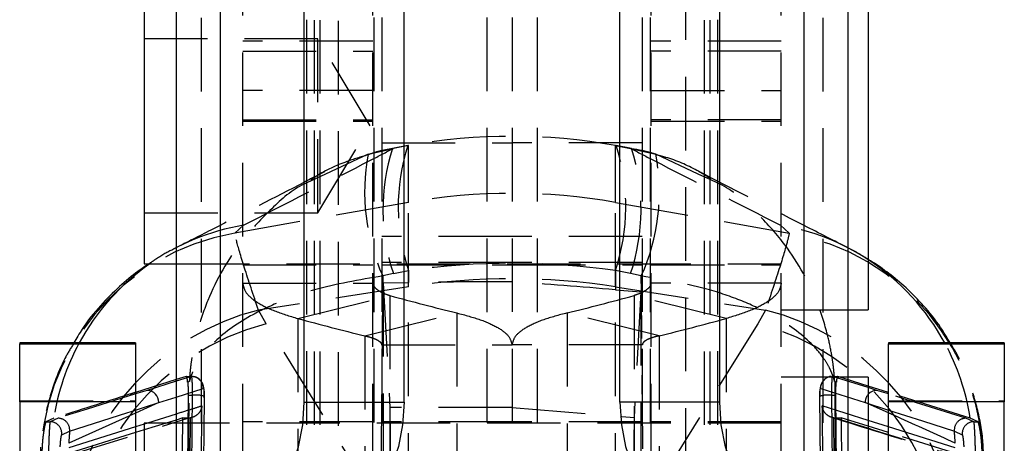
# Model space of a CAD drawing. Extents: x 40 to 416, y 16 to 281.
# Tile 35 of 41: x 237 to 254, y 249 to 256. Entities that reach past the tile are written whole.
import ezdxf

# ---------------------------------------------------------------- set-up
doc = ezdxf.new("R2010")
doc.units = 0
doc.linetypes.add('HIDDEN', pattern=[1.905, 1.27, -0.635])
doc.layers.get('0').update_dxf_attribs({"linetype": 'CONTINUOUS'})

msp = doc.modelspace()

# ---------------------------------------------------------------- linework, layer by layer
at = {"color": 7, "linetype": 'CONTINUOUS'}
for p, q in [((239.21705, 259.99994), (239.21705, 247.59995)), ((239.9774, 259.9976), (239.9774, 247.5976)), ((250.05669, 259.9976), (250.05669, 247.5976)), ((250.81705, 259.99994), (250.81705, 247.59995)), ((241.42897, 249.59566), (241.42897, 257.99565)), ((243.15257, 249.59728), (243.15257, 257.99728)), ((246.88152, 249.59728), (246.88152, 257.99728)), ((248.60512, 249.59566), (248.60512, 257.99565)), ((251.16705, 257.54132), (251.16705, 251.19132)), ((238.66705, 256.74757), (238.66705, 251.98507)), ((238.66705, 251.98507), (239.21705, 251.98507)), ((250.81705, 251.19132), (251.16705, 251.19132)), ((238.51705, 250.61878), (236.51705, 250.61878)), ((236.51705, 250.61878), (236.51705, 250.60305)), ((236.51705, 250.60305), (238.51705, 250.60305)), ((236.51705, 249.60193), (236.51705, 250.60305)), ((238.51705, 250.61878), (238.51705, 250.60305)), ((238.51705, 250.60305), (238.51705, 249.60193)), ((253.51705, 250.61878), (251.51705, 250.61878)), ((251.51705, 250.61878), (251.51705, 250.60305)), ((251.51705, 250.60305), (253.51705, 250.60305)), ((251.51705, 249.60193), (251.51705, 250.60305)), ((253.51705, 250.61878), (253.51705, 250.60305)), ((253.51705, 250.60305), (253.51705, 249.60193)), ((239.21705, 249.98705), (238.51705, 249.76625)), ((251.16705, 250.03145), (250.81705, 250.03145)), ((251.16705, 250.03145), (251.16705, 247.65038)), ((251.51705, 249.7662), (251.16705, 249.87662)), ((238.51705, 249.60193), (236.51705, 249.60193)), ((236.51705, 249.60193), (236.51705, 247.70193)), ((238.51705, 249.60193), (238.51705, 247.70193)), ((241.42897, 249.59566), (243.15257, 249.59728)), ((248.60512, 249.59566), (246.88152, 249.59728)), ((253.51705, 249.60193), (251.51705, 249.60193)), ((251.51705, 247.70193), (251.51705, 249.60193)), ((253.51705, 247.70193), (253.51705, 249.60193)), ((239.21705, 249.2377), (238.66705, 249.2377)), ((238.66705, 249.2377), (238.66705, 247.61991)), ((239.21705, 249.28992), (239.04828, 249.2377)), ((238.66705, 249.11976), (238.51705, 249.07336)), ((251.51705, 249.07336), (251.16705, 249.18164))]:
    msp.add_line(p, q, dxfattribs=at)
at = {"color": 7, "linetype": 'HIDDEN'}
for p, q in [((239.65246, 260.03743), (239.65246, 247.63744)), ((241.46705, 259.99994), (241.46705, 247.59995)), ((241.60102, 259.99938), (241.60102, 247.63617)), ((241.701, 259.99922), (241.701, 247.59923)), ((242.01705, 259.98513), (242.01705, 240.60643)), ((242.63307, 260.04323), (242.63307, 247.64324)), ((242.76705, 260.04379), (242.76705, 247.6438)), ((244.58163, 260.04197), (244.58163, 247.64197)), ((245.01705, 260.04379), (245.01705, 247.6438)), ((245.45246, 260.04197), (245.45246, 247.64197)), ((247.26705, 260.04379), (247.26705, 247.6438)), ((247.40102, 260.04323), (247.40102, 247.64324)), ((248.01705, 240.60643), (248.01705, 259.98513)), ((248.33309, 259.99922), (248.33309, 247.59923)), ((248.43307, 259.99938), (248.43307, 247.63617)), ((248.56705, 259.99994), (248.56705, 247.59995)), ((250.38163, 260.03743), (250.38163, 247.63744)), ((240.36705, 248.64659), (240.36705, 258.64656)), ((242.61705, 248.64659), (242.61705, 258.64656)), ((247.41705, 248.64659), (247.41705, 258.64656)), ((249.66705, 248.64659), (249.66705, 258.64656)), ((241.66705, 255.86632), (238.66705, 255.86632)), ((241.66705, 255.4257), (241.66705, 255.86632)), ((242.56834, 254.36632), (241.66705, 255.86632)), ((242.61705, 255.8224), (240.36705, 255.8224)), ((249.66705, 255.8224), (247.41705, 255.8224)), ((240.36705, 255.65045), (242.61705, 255.65045)), ((249.66705, 255.65045), (247.41705, 255.65045)), ((241.66705, 252.86632), (241.66705, 255.4257)), ((242.61705, 254.97579), (240.36705, 254.97579)), ((247.41705, 254.97579), (249.66705, 254.97579)), ((240.36705, 254.46568), (242.61705, 254.46568)), ((240.36705, 254.44236), (242.61705, 254.44236)), ((241.66705, 252.86632), (242.56834, 254.36632)), ((249.66705, 254.46568), (247.41705, 254.46568)), ((247.41705, 254.44236), (249.66705, 254.44236)), ((242.76705, 254.07273), (245.01705, 254.07273)), ((243.21645, 254.02238), (242.95328, 253.97416)), ((243.23204, 254.02318), (242.96887, 253.97496)), ((243.23204, 254.02318), (243.21645, 254.02238)), ((243.23204, 253.04333), (243.23204, 254.02318)), ((247.26705, 254.07273), (245.01705, 254.07273)), ((246.80205, 254.02318), (246.81764, 254.02238)), ((246.80205, 254.02318), (247.06523, 253.97496)), ((246.80205, 253.04333), (246.80205, 254.02318)), ((247.08081, 253.97416), (246.81764, 254.02238)), ((242.53506, 253.87413), (241.79726, 253.53083)), ((242.53506, 253.87413), (242.96887, 253.97496)), ((242.96887, 253.97496), (242.95328, 253.97416)), ((247.08081, 253.97416), (247.06523, 253.97496)), ((247.06523, 253.97496), (247.49903, 253.87413)), ((248.23378, 253.53224), (247.49903, 253.87413)), ((241.79726, 253.53083), (241.54958, 253.41558)), ((248.44876, 253.43221), (248.23378, 253.53224)), ((243.23204, 253.04333), (240.22886, 252.51424)), ((243.23204, 251.58803), (243.23204, 253.04333)), ((246.80205, 253.04333), (249.80523, 252.51424)), ((246.80205, 251.58803), (246.80205, 253.04333)), ((238.66705, 252.86632), (241.66705, 252.86632)), ((240.22886, 252.51424), (240.37838, 252.64938)), ((249.65572, 252.64938), (249.80523, 252.51424)), ((245.01705, 252.45645), (242.76705, 252.45645)), ((247.26705, 252.45645), (245.01705, 252.45645)), ((239.21705, 251.98507), (249.66705, 251.98507)), ((240.36705, 251.96632), (242.61705, 251.96632)), ((245.01705, 252.00605), (242.76705, 252.00605)), ((242.76705, 251.96632), (245.01705, 251.96632)), ((247.26705, 252.00605), (245.01705, 252.00605)), ((245.01705, 251.96632), (247.26705, 251.96632)), ((247.41705, 251.96632), (249.66705, 251.96632)), ((242.96887, 251.81886), (242.78475, 251.77499)), ((242.96887, 251.81886), (243.23204, 251.86708)), ((243.23204, 251.86708), (243.23204, 251.66159)), ((247.06523, 251.81886), (246.80205, 251.86708)), ((246.80205, 251.86708), (246.80205, 251.53713)), ((247.24934, 251.77499), (247.06523, 251.81886)), ((240.36705, 251.65329), (242.61705, 251.65329)), ((242.79256, 251.65534), (243.23204, 251.66159)), ((242.79256, 251.65534), (242.79256, 243.17112)), ((242.79256, 251.65534), (242.90891, 249.50755)), ((249.66705, 251.65329), (247.41705, 251.65329)), ((243.23204, 251.58803), (240.63978, 251.1848)), ((241.31895, 251.04077), (242.90994, 251.43565)), ((242.90994, 251.43565), (242.90994, 244.6323)), ((243.23204, 247.79528), (243.23204, 251.58803)), ((246.80205, 251.58803), (249.39431, 251.1848)), ((246.80205, 247.79528), (246.80205, 251.58803)), ((246.80205, 251.53713), (247.24153, 251.50024)), ((247.24153, 251.50024), (247.1237, 249.33327)), ((247.12415, 251.43565), (247.12415, 244.6323)), ((248.71514, 251.04077), (247.12415, 251.43565)), ((247.24153, 251.50024), (247.24153, 243.32622)), ((240.77414, 250.95157), (240.63978, 251.1848)), ((242.47415, 250.74241), (244.06514, 251.13729)), ((244.06514, 251.13729), (244.06514, 244.38534)), ((245.96895, 251.13729), (245.96895, 244.38534)), ((247.55994, 250.74241), (245.96895, 251.13729)), ((249.39431, 251.1848), (249.25995, 250.95157)), ((249.66705, 251.19132), (250.81705, 251.19132)), ((242.7584, 247.76182), (240.77414, 250.95157)), ((241.31895, 251.04077), (241.31895, 244.23743)), ((249.25995, 250.95157), (247.27569, 247.76182)), ((248.71514, 251.04077), (248.71514, 244.23743)), ((242.47415, 250.74241), (242.47415, 243.99047)), ((242.76705, 250.58525), (245.01705, 250.58525)), ((247.26705, 250.58525), (245.01705, 250.58525)), ((247.55994, 250.74241), (247.55994, 243.99047)), ((239.38992, 250.04158), (239.21705, 249.98705)), ((239.48518, 250.04158), (239.21705, 249.95778)), ((239.38992, 250.04158), (239.48515, 250.04158)), ((239.44495, 249.95195), (239.41765, 249.94035)), ((239.48515, 250.04158), (239.48518, 250.04158)), ((250.81705, 250.03145), (249.66705, 250.03145)), ((250.50212, 250.0334), (250.54891, 250.04158)), ((250.54891, 250.04158), (250.54894, 250.04158)), ((251.16705, 249.84839), (250.54891, 250.04158)), ((250.54894, 250.04158), (250.64417, 250.04158)), ((250.61644, 249.94035), (250.58914, 249.95195)), ((251.16705, 249.87662), (250.64417, 250.04158)), ((239.21705, 249.68604), (239.68677, 249.83473)), ((250.34732, 249.83473), (251.11579, 249.59148)), ((236.51705, 249.61991), (238.51705, 249.61991)), ((239.42589, 249.71853), (239.37231, 244.65127)), ((239.42589, 249.71853), (239.50103, 249.71853)), ((239.44381, 244.65127), (239.50103, 249.71853)), ((250.53306, 249.71853), (250.59029, 244.65127)), ((250.53306, 249.71853), (250.6082, 249.71853)), ((250.66178, 244.65127), (250.6082, 249.71853)), ((251.51705, 249.61991), (253.51705, 249.61991)), ((238.51705, 249.41004), (237.36421, 248.88878)), ((242.90891, 249.50755), (242.93838, 246.04469)), ((245.01705, 249.50755), (242.90891, 249.50755)), ((245.01705, 249.50755), (247.1237, 249.33327)), ((251.16705, 249.28269), (250.36946, 249.53283)), ((237.10421, 249.3194), (236.96949, 249.26104)), ((236.96949, 249.26104), (237.04053, 249.26104)), ((237.17941, 249.3207), (237.04053, 249.26104)), ((237.16383, 248.6205), (239.43934, 249.32673)), ((239.04828, 249.2377), (238.66705, 249.11976)), ((238.72426, 249.2377), (238.66705, 249.21977)), ((239.33603, 249.32673), (239.21705, 249.28992)), ((249.66705, 249.2377), (239.21705, 249.2377)), ((239.28028, 244.94815), (239.33603, 249.32673)), ((239.33603, 249.32673), (239.43934, 249.32673)), ((239.43934, 249.32673), (239.46105, 249.32787)), ((242.61705, 249.25645), (240.36705, 249.25645)), ((245.01705, 249.25645), (242.76705, 249.25645)), ((247.26705, 249.25645), (245.01705, 249.25645)), ((247.1237, 249.33327), (247.09571, 246.04469)), ((249.66705, 249.25645), (247.41705, 249.25645)), ((250.57304, 249.32787), (250.59475, 249.32673)), ((250.59475, 249.32673), (250.69806, 249.32673)), ((250.69806, 249.32673), (250.75381, 244.94815)), ((251.16705, 249.18164), (250.69806, 249.32673)), ((252.99356, 249.26104), (252.85468, 249.3207)), ((253.0646, 249.26104), (252.92988, 249.3194)), ((252.99356, 249.26104), (253.0646, 249.26104)), ((238.51705, 249.07336), (237.06246, 248.62335)), ((237.24198, 249.03546), (237.37981, 249.09578)), ((238.51705, 249.17275), (237.36501, 248.81163)), ((252.66908, 248.81163), (251.51705, 249.17293)), ((252.97163, 248.62335), (251.51705, 249.07336)), ((252.65428, 249.09578), (252.79212, 249.03546))]:
    msp.add_line(p, q, dxfattribs=at)
at = {"color": 8, "linetype": 'CONTINUOUS'}
for p, q in [((239.21705, 249.95778), (238.7169, 249.80147)), ((238.7169, 249.80147), (238.51705, 249.73904)), ((251.31719, 249.80147), (251.16705, 249.84839)), ((251.51705, 249.73908), (251.31719, 249.80147)), ((238.9183, 249.59148), (238.51705, 249.41004)), ((238.9183, 249.59148), (239.21705, 249.68604)), ((251.51705, 249.41257), (251.11579, 249.59148)), ((251.11579, 249.59148), (251.51705, 249.46232)), ((239.21705, 249.39218), (238.72426, 249.2377)), ((251.51705, 249.17293), (251.16705, 249.28269)), ((238.66705, 249.21977), (238.51705, 249.17275))]:
    msp.add_line(p, q, dxfattribs=at)
at = {"color": 7, "linetype": 'HIDDEN', "flags": 128}
for points in [[(238.51705, 249.73904), (237.68119, 249.47793), (237.17941, 249.3207)], [(252.92988, 249.3194), (251.95459, 249.62816), (251.51705, 249.7662)], [(252.85468, 249.3207), (251.81906, 249.64481), (251.51705, 249.73908)], [(237.37981, 249.09578), (238.36688, 249.41407), (238.51705, 249.46239)], [(251.51705, 249.46232), (252.10269, 249.27381), (252.65428, 249.09578)]]:
    msp.add_lwpolyline(points, dxfattribs=at)
at = {"color": 8, "linetype": 'CONTINUOUS', "flags": 128}
msp.add_lwpolyline([(238.51705, 249.46239), (238.65371, 249.50637), (238.9183, 249.59148)], dxfattribs=at)
at = {"color": 7, "linetype": 'CONTINUOUS', "flags": 128}
for points in [[(240.14339, 247.59738), (240.39419, 247.63548), (240.63536, 247.74896), (240.85762, 247.93349), (241.05243, 248.18195), (241.21231, 248.48481), (241.33111, 248.83042), (241.40426, 249.20551), (241.42897, 249.59566)], [(243.15257, 249.59728), (243.12786, 249.20714), (243.05471, 248.83205), (242.93591, 248.48643), (242.77603, 248.18358), (242.58122, 247.93511), (242.35896, 247.75059), (242.11779, 247.6371), (241.86699, 247.59901)], [(246.88152, 249.59728), (246.90623, 249.20714), (246.97938, 248.83205), (247.09818, 248.48643), (247.25806, 248.18358), (247.45287, 247.93511), (247.67513, 247.75059), (247.9163, 247.6371), (248.1671, 247.59901)], [(249.8907, 247.59738), (249.6399, 247.63548), (249.39873, 247.74896), (249.17647, 247.93349), (248.98166, 248.18195), (248.82178, 248.48481), (248.70298, 248.83042), (248.62983, 249.20551), (248.60512, 249.59566)]]:
    msp.add_lwpolyline(points, dxfattribs=at)
at = {"color": 7, "linetype": 'HIDDEN'}
for centre, radius, start, end in [((246.51036, 252.9685), 3.4584, 162.257989, 198.570801), ((243.52373, 252.9685), 3.4584, 341.429199, 17.742011), ((245.95004, 253.21591), 3.47783, 169.090275, 204.476272), ((246.24719, 252.92028), 3.4584, 162.257982, 198.570801), ((243.7869, 252.92028), 3.4584, 341.429199, 17.742018), ((244.08405, 253.21591), 3.47783, 335.523728, 10.909725), ((245.01705, 242.91128), 10.28808, 80.008491, 99.991509), ((241.04872, 248.72289), 3.9833, 99.688306, 125.018586), ((248.98536, 248.72282), 3.98337, 56.790654, 80.311605), ((240.93363, 248.51634), 4.05954, 99.997642, 180.586984), ((249.10046, 248.51634), 4.05954, 359.413016, 80.002358), ((245.01705, 240.09635), 11.62949, 81.170798, 98.829202), ((256.0433, 299.9005), 50.21282, 254.837708, 256.19915), ((233.99079, 299.9005), 50.21282, 283.80085, 285.162292), ((241.6766, 246.99379), 4.31736, 103.895553, 170.746455), ((248.35749, 246.99379), 4.31736, 9.253545, 76.104447), ((241.86048, 246.78549), 4.30539, 104.614904, 178.279844), ((254.4531, 299.5087), 50.21599, 254.837761, 256.199118), ((235.58099, 299.5087), 50.21599, 283.800882, 285.162239), ((248.17361, 246.78549), 4.30539, 1.720156, 75.385096), ((241.0916, 248.69266), 4.03634, 151.497576, 171.067265), ((248.94249, 248.69266), 4.03634, 8.932735, 28.502424), ((251.32021, 249.59767), 0.20451, 138.495855, 181.735561), ((239.555, 249.24388), 0.47771, 72.014308, 96.487708), ((250.47909, 249.24387), 0.47772, 83.512544, 107.985571), ((237.03993, 249.05776), 0.20328, 353.70257, 89.831134), ((237.17755, 249.1173), 0.20341, 353.927989, 89.475247), ((252.85654, 249.1173), 0.20341, 90.524753, 186.072011), ((252.99417, 249.05776), 0.20327, 90.171757, 186.301229), ((241.42701, 248.68661), 4.06783, 174.227028, 177.151214), ((248.60708, 248.68661), 4.06783, 2.848786, 5.772972)]:
    msp.add_arc(centre, radius, start, end, dxfattribs=at)
at = {"color": 8, "linetype": 'CONTINUOUS'}
for centre, radius, start, end in [((241.05731, 248.71249), 3.99675, 125.033921, 151.512806), ((248.97732, 248.71288), 3.99608, 28.485915, 56.772326), ((251.31848, 249.59939), 0.20208, 90.36523, 138.537057)]:
    msp.add_arc(centre, radius, start, end, dxfattribs=at)
at = {"color": 7, "linetype": 'CONTINUOUS'}
msp.add_arc((238.71509, 249.59815), 0.20332, 358.118959, 89.489917, dxfattribs=at)
at = {"color": 7, "linetype": 'HIDDEN'}
for centre, major_axis, ratio, start_param, end_param in [((245.01705, 243.59752), (0, 10.5865), 0.9709949, 6.10865238, 6.45771823), ((245.01705, 243.59752), (10.27943, 0), 0.81688658, 1.3962634, 1.74532925), ((245.01705, 250.84616), (10.27943, 0), 0.08054939, 1.57079633, 1.74532925), ((245.01705, 250.84616), (10.27927, -0.72139), 0.08015715, 1.40188871, 1.57642163)]:
    msp.add_ellipse(centre, major_axis=major_axis, ratio=ratio, start_param=start_param, end_param=end_param, dxfattribs=at)
for points, knots in [([(240.37838, 252.64938), (241.11939, 253.02615), (241.99125, 253.46944), (242.8413, 253.909), (242.96887, 253.97496)], [0, 0, 0, 0, 0.84993806, 1, 1, 1, 1]), ([(242.52928, 253.86298), (242.40657, 253.82662), (242.09869, 253.73537), (241.7679, 253.58247), (241.57665, 253.45339), (241.54327, 253.43086)], [0, 0, 0, 0, 0.35359139, 0.88718687, 1, 1, 1, 1]), ([(242.95402, 253.97011), (242.87356, 253.95713), (242.7286, 253.93373), (242.59034, 253.88431), (242.52881, 253.86231)], [0, 0, 0, 0, 0.55499167, 1, 1, 1, 1]), ([(247.06523, 253.97496), (247.19279, 253.909), (248.04285, 253.46944), (248.9147, 253.02615), (249.65572, 252.64938)], [0, 0, 0, 0, 0.15006194, 1, 1, 1, 1]), ([(247.50731, 253.868), (247.48761, 253.87535), (247.3502, 253.92662), (247.20457, 253.94885), (247.07983, 253.96788)], [0, 0, 0, 0, 0.1433781, 1, 1, 1, 1]), ([(248.45536, 253.44779), (248.3743, 253.49781), (248.12925, 253.64904), (247.80633, 253.78883), (247.56107, 253.85022), (247.50517, 253.86421)], [0, 0, 0, 0, 0.27622453, 0.8350335, 1, 1, 1, 1]), ([(241.77824, 253.57173), (241.66324, 253.51183), (241.04125, 253.18786), (240.18667, 252.75252), (239.44785, 252.37766), (239.2452, 252.27484)], [0, 0, 0, 0, 0.14135041, 0.764483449, 1, 1, 1, 1]), ([(250.7893, 252.27473), (250.53121, 252.40573), (249.71531, 252.8199), (248.85891, 253.25603), (248.29356, 253.55135), (248.25262, 253.57274)], [0, 0, 0, 0, 0.300284, 0.94931931, 1, 1, 1, 1]), ([(241.54958, 253.41558), (241.49561, 253.39189), (241.22424, 253.27276), (240.82254, 252.9022), (240.2265, 252.27034), (239.81285, 251.53615), (239.62773, 250.98234), (239.54979, 250.6835), (239.51112, 250.50741), (239.47722, 250.28984), (239.46171, 250.15816), (239.4541, 250.07793), (239.45013, 250.02895), (239.44797, 249.99902), (239.4467, 249.98014), (239.44604, 249.96976), (239.44549, 249.9609), (239.4452, 249.95607), (239.44495, 249.95195)], [0, 0, 0, 0, 0.04069936, 0.20464697, 0.37354035, 0.65214166, 0.79346783, 0.79368369, 0.87515754, 0.92396809, 0.95358638, 0.97164236, 0.98266859, 0.98940623, 0.99352421, 0.99647137, 0.99699127, 1, 1, 1, 1]), ([(250.58914, 249.95195), (250.58889, 249.95607), (250.5886, 249.9609), (250.58805, 249.96976), (250.58739, 249.98014), (250.58612, 249.99902), (250.58396, 250.02895), (250.57999, 250.07793), (250.57238, 250.15816), (250.55687, 250.28984), (250.52297, 250.50741), (250.4843, 250.6835), (250.40636, 250.98234), (250.22124, 251.53617), (249.80934, 252.26718), (249.21414, 252.90005), (248.80219, 253.27856), (248.51493, 253.40345), (248.44876, 253.43221)], [0, 0, 0, 0, 0.00298164, 0.00349686, 0.0064175, 0.0104984, 0.01717539, 0.02810235, 0.04599579, 0.07534744, 0.12371858, 0.20445897, 0.20467288, 0.34472678, 0.62082002, 0.78576521, 0.95064755, 1, 1, 1, 1]), ([(240.63978, 251.1848), (240.55235, 251.44535), (240.37515, 251.97345), (240.25621, 252.39101), (240.23697, 252.47773), (240.22886, 252.51424)], [0, 0, 0, 0, 0.36050481, 0.73070906, 1, 1, 1, 1]), ([(249.80523, 252.51424), (249.79713, 252.47774), (249.77818, 252.39238), (249.66054, 251.97877), (249.48384, 251.45181), (249.39431, 251.1848)], [0, 0, 0, 0, 0.26929084, 0.62976421, 1, 1, 1, 1]), ([(239.23777, 252.26968), (239.20645, 252.25426), (239.0941, 252.19896), (238.93091, 252.10916), (238.7878, 252.00988), (238.75204, 251.98507)], [0, 0, 0, 0, 0.22479694, 0.80630954, 1, 1, 1, 1]), ([(251.16705, 252.06106), (251.1019, 252.10148), (250.9664, 252.18553), (250.85456, 252.24126), (250.79649, 252.27019)], [0, 0, 0, 0, 0.480764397, 1, 1, 1, 1]), ([(242.78475, 251.77499), (242.37814, 251.70614), (241.73951, 251.59801), (241.00229, 251.33469), (240.37301, 251.03594), (239.91247, 250.69695), (239.69254, 250.4366), (239.59587, 250.29647), (239.54603, 250.21356), (239.49846, 250.11119), (239.47467, 250.04917), (239.46201, 250.01136), (239.45497, 249.98827), (239.45093, 249.97415), (239.44847, 249.96525), (239.44716, 249.96035), (239.44605, 249.95617), (239.44546, 249.95389), (239.44495, 249.95195)], [0, 0, 0, 0, 0.233093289, 0.366107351, 0.499172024, 0.721865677, 0.834852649, 0.835059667, 0.900187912, 0.93920892, 0.962888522, 0.977324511, 0.986140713, 0.991528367, 0.994821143, 0.997179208, 0.997594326, 1, 1, 1, 1]), ([(242.78475, 251.77499), (242.77131, 250.32243), (242.74448, 247.42377), (242.70833, 244.52509), (242.6903, 243.07898)], [0, 0, 0, 0, 0.50111334, 1, 1, 1, 1]), ([(247.34379, 243.07898), (247.32576, 244.52509), (247.28961, 247.42377), (247.26279, 250.32243), (247.24934, 251.77499)], [0, 0, 0, 0, 0.49888666, 1, 1, 1, 1]), ([(250.58914, 249.95195), (250.58863, 249.95389), (250.58804, 249.95617), (250.58693, 249.96035), (250.58562, 249.96525), (250.58316, 249.97415), (250.57912, 249.98827), (250.57208, 250.01136), (250.55943, 250.04917), (250.53563, 250.11119), (250.48806, 250.21356), (250.43822, 250.29647), (250.34155, 250.4366), (250.12162, 250.69695), (249.66108, 251.03594), (249.0318, 251.33469), (248.29459, 251.59801), (247.65595, 251.70614), (247.24934, 251.77499)], [0, 0, 0, 0, 0.002405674, 0.002820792, 0.005178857, 0.008471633, 0.013859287, 0.022675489, 0.037111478, 0.06079108, 0.099812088, 0.164940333, 0.165147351, 0.278134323, 0.500827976, 0.633892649, 0.766906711, 1, 1, 1, 1]), ([(240.36705, 251.65329), (240.37905, 251.59696), (240.40307, 251.48431), (240.59764, 251.32181), (240.89301, 251.16967), (241.17697, 251.08374), (241.31895, 251.04077)], [0, 0, 0, 0, 0.24999981, 0.49999958, 0.75000013, 1, 1, 1, 1]), ([(242.61705, 251.65329), (242.62074, 251.63353), (242.62813, 251.594), (242.688, 251.53671), (242.77888, 251.4826), (242.86625, 251.4513), (242.90994, 251.43565)], [0, 0, 0, 0, 0.25000025, 0.50000065, 0.74999969, 1, 1, 1, 1]), ([(247.41705, 251.65329), (247.41335, 251.63353), (247.40596, 251.594), (247.3461, 251.53671), (247.25521, 251.4826), (247.16784, 251.4513), (247.12415, 251.43565)], [0, 0, 0, 0, 0.25000025, 0.50000065, 0.74999969, 1, 1, 1, 1]), ([(249.66705, 251.65329), (249.65504, 251.59696), (249.63102, 251.48431), (249.43645, 251.32181), (249.14108, 251.16967), (248.85712, 251.08374), (248.71514, 251.04077)], [0, 0, 0, 0, 0.24999981, 0.49999958, 0.75000013, 1, 1, 1, 1]), ([(244.06514, 251.13729), (244.20712, 251.09936), (244.49108, 251.02351), (244.78645, 250.8865), (244.98102, 250.73911), (245.00504, 250.63654), (245.01705, 250.58525)], [0, 0, 0, 0, 0.250000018, 0.500000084, 0.750000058, 1, 1, 1, 1]), ([(245.96895, 251.13729), (245.82697, 251.09936), (245.54301, 251.02351), (245.24764, 250.8865), (245.05307, 250.73911), (245.02905, 250.63654), (245.01705, 250.58525)], [0, 0, 0, 0, 0.25000002, 0.50000008, 0.75000006, 1, 1, 1, 1]), ([(237.45439, 250.61878), (237.40569, 250.54021), (237.25765, 250.30132), (237.07621, 249.84955), (236.92868, 249.27991), (236.86356, 248.82395), (236.87653, 248.56473), (236.87951, 248.50513)], [0, 0, 0, 0, 0.12792898, 0.38893084, 0.65359418, 0.92034809, 1, 1, 1, 1]), ([(242.47415, 250.74241), (242.51784, 250.7318), (242.60521, 250.71058), (242.69609, 250.67159), (242.75596, 250.62942), (242.76335, 250.59998), (242.76705, 250.58525)], [0, 0, 0, 0, 0.24999898, 0.50000058, 0.74999925, 1, 1, 1, 1]), ([(247.55994, 250.74241), (247.51625, 250.7318), (247.42888, 250.71058), (247.338, 250.67159), (247.27813, 250.62942), (247.27074, 250.59998), (247.26705, 250.58525)], [0, 0, 0, 0, 0.24999898, 0.50000058, 0.74999925, 1, 1, 1, 1]), ([(253.15297, 248.50542), (253.15555, 248.6145), (253.16283, 248.92156), (253.07963, 249.41405), (252.91847, 249.95671), (252.74678, 250.35967), (252.61743, 250.5638), (252.58259, 250.61878)], [0, 0, 0, 0, 0.14570391, 0.41016513, 0.6645856, 0.90965588, 1, 1, 1, 1]), ([(239.41765, 249.94035), (239.41645, 249.95115), (239.41228, 249.98874), (239.40371, 250.03426), (239.3945, 250.03915), (239.38992, 250.04158)], [0, 0, 0, 0, 0.16862155, 0.58661529, 1, 1, 1, 1]), ([(239.39495, 244.49862), (239.4039, 245.39723), (239.42199, 247.21485), (239.43724, 249.03279), (239.44495, 249.95195)], [0, 0, 0, 0, 0.49438934, 1, 1, 1, 1]), ([(239.41765, 249.94035), (239.41883, 249.92752), (239.42266, 249.88583), (239.42598, 249.80967), (239.42592, 249.74461), (239.42589, 249.71853)], [0, 0, 0, 0, 0.21041517, 0.68352713, 1, 1, 1, 1]), ([(239.48518, 250.04159), (239.48517, 250.04159), (239.48517, 250.04159), (239.48516, 250.04158), (239.48515, 250.04158)], [0, 0, 0, 0, 0.28030369, 1, 1, 1, 1]), ([(239.50103, 249.71853), (239.50103, 249.71855), (239.50073, 249.75759), (239.50105, 249.83501), (239.49824, 249.93468), (239.49407, 250.00736), (239.48937, 250.03903), (239.48629, 250.04239), (239.48518, 250.04159), (239.48518, 250.04159)], [0, 0, 0, 0, 0.00011385, 0.21940778, 0.43868593, 0.65818032, 0.87859247, 0.99988134, 1, 1, 1, 1]), ([(239.68677, 249.83473), (239.68638, 249.84669), (239.68587, 249.86277), (239.67839, 249.90083), (239.65941, 249.9478), (239.61351, 249.9994), (239.55328, 250.03462), (239.50788, 250.03926), (239.48518, 250.04158)], [0, 0, 0, 0, 0.11173938, 0.15009902, 0.36267707, 0.57525362, 0.78760823, 1, 1, 1, 1]), ([(239.70373, 249.67179), (239.70384, 249.70099), (239.70411, 249.77757), (239.69873, 249.8522), (239.67221, 249.93231), (239.62814, 249.98932), (239.58029, 250.02521), (239.54823, 250.03006), (239.54104, 250.03114)], [0, 0, 0, 0, 0.18570983, 0.48698306, 0.62855338, 0.78901517, 0.95271728, 1, 1, 1, 1]), ([(250.53333, 250.04062), (250.53148, 250.04077), (250.50452, 250.04291), (250.45438, 250.02254), (250.40008, 249.98355), (250.36721, 249.93779), (250.3497, 249.89717), (250.33896, 249.85519), (250.3327, 249.80542), (250.32979, 249.74857), (250.33014, 249.7105), (250.33024, 249.70015)], [0, 0, 0, 0, 0.01185951, 0.1724621, 0.32151291, 0.43561181, 0.52664681, 0.61663355, 0.76085646, 0.93503744, 1, 1, 1, 1]), ([(250.34732, 249.83473), (250.3477, 249.8467), (250.34821, 249.86278), (250.35573, 249.9008), (250.37328, 249.94717), (250.40473, 249.97821), (250.4199, 249.99318)], [0, 0, 0, 0, 0.19930594, 0.2677268, 0.64689546, 1, 1, 1, 1]), ([(250.54891, 250.04159), (250.54891, 250.04159), (250.5478, 250.04239), (250.54472, 250.03903), (250.54004, 250.00736), (250.53582, 249.93468), (250.53318, 249.83501), (250.53306, 249.75759), (250.53306, 249.71855), (250.53306, 249.71853)], [0, 0, 0, 0, 0.00011866, 0.12140753, 0.34181968, 0.56131407, 0.78059223, 0.99988615, 1, 1, 1, 1]), ([(250.54894, 250.04158), (250.54893, 250.04158), (250.54892, 250.04159), (250.54892, 250.04159), (250.54891, 250.04159)], [0, 0, 0, 0, 0.71969631, 1, 1, 1, 1]), ([(250.58914, 249.95195), (250.59685, 249.03279), (250.6121, 247.21485), (250.63019, 245.39723), (250.63914, 244.49862)], [0, 0, 0, 0, 0.50561066, 1, 1, 1, 1]), ([(250.6082, 249.71853), (250.6083, 249.75737), (250.60851, 249.83503), (250.613, 249.90579), (250.6161, 249.93696), (250.61644, 249.94035)], [0, 0, 0, 0, 0.47133716, 0.94263331, 1, 1, 1, 1]), ([(250.64417, 250.04158), (250.63957, 250.03913), (250.63039, 250.03422), (250.62181, 249.98874), (250.61765, 249.95125), (250.61644, 249.94035)], [0, 0, 0, 0, 0.41483091, 0.82977667, 1, 1, 1, 1]), ([(238.51705, 249.76625), (238.48325, 249.75559), (238.01284, 249.60723), (237.5416, 249.45795), (237.10421, 249.3194)], [0, 0, 0, 0, 0.07185184, 1, 1, 1, 1]), ([(239.68677, 249.83473), (239.68784, 249.83453), (239.6909, 249.83398), (239.69554, 249.82017), (239.69976, 249.78967), (239.70241, 249.74753), (239.70248, 249.71468), (239.70251, 249.69825)], [0, 0, 0, 0, 0.118498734, 0.339968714, 0.560242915, 0.780082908, 1, 1, 1, 1]), ([(250.33158, 249.69825), (250.33161, 249.71468), (250.33168, 249.74753), (250.33433, 249.78967), (250.33855, 249.82017), (250.34319, 249.83398), (250.34625, 249.83453), (250.34732, 249.83473)], [0, 0, 0, 0, 0.21991709, 0.43975709, 0.66003129, 0.88150127, 1, 1, 1, 1]), ([(239.70251, 249.69825), (239.70114, 249.56335), (239.69431, 248.88885), (239.67646, 247.19975), (239.65736, 245.64558), (239.64489, 244.631)], [0, 0, 0, 0, 0.07986533, 0.399326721, 1, 1, 1, 1]), ([(250.3892, 244.631), (250.38748, 244.7659), (250.37889, 245.44039), (250.35844, 247.12946), (250.34219, 248.68365), (250.33158, 249.69825)], [0, 0, 0, 0, 0.07986533, 0.39932669, 1, 1, 1, 1]), ([(239.66464, 249.53283), (239.60117, 249.5128), (239.45268, 249.46592), (239.30284, 249.41903), (239.21705, 249.39218)], [0, 0, 0, 0, 0.427394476, 1, 1, 1, 1]), ([(239.66464, 249.53283), (239.66454, 249.53212), (239.66344, 249.52373), (239.65626, 249.48622), (239.63031, 249.42815), (239.57619, 249.37277), (239.51936, 249.33926), (239.48053, 249.33168), (239.46105, 249.32787)], [0, 0, 0, 0, 0.008058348, 0.094590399, 0.423344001, 0.670047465, 0.83448404, 1, 1, 1, 1]), ([(239.60597, 244.75555), (239.61661, 245.55414), (239.63782, 247.14656), (239.65571, 248.739), (239.66464, 249.53283)], [0, 0, 0, 0, 0.50150232, 1, 1, 1, 1]), ([(250.36946, 249.53283), (250.37838, 248.739), (250.39627, 247.14656), (250.41748, 245.55414), (250.42812, 244.75555)], [0, 0, 0, 0, 0.49849768, 1, 1, 1, 1]), ([(250.57304, 249.32787), (250.55356, 249.33168), (250.51473, 249.33926), (250.4579, 249.37277), (250.40378, 249.42815), (250.37783, 249.48622), (250.37065, 249.52373), (250.36955, 249.53212), (250.36946, 249.53283)], [0, 0, 0, 0, 0.16551596, 0.329952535, 0.576655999, 0.905409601, 0.991941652, 1, 1, 1, 1]), ([(252.66988, 248.88878), (252.33557, 249.04251), (251.94971, 249.21996), (251.56804, 249.38987), (251.51705, 249.41257)], [0, 0, 0, 0, 0.86639495, 1, 1, 1, 1]), ([(236.96949, 249.26104), (236.96666, 249.25568), (236.96099, 249.24496), (236.94618, 249.18092), (236.92995, 249.089), (236.91517, 248.97574), (236.90418, 248.85182), (236.9018, 248.77673), (236.90059, 248.73858)], [0, 0, 0, 0, 0.16438425, 0.32870365, 0.49461472, 0.66176344, 0.82813648, 1, 1, 1, 1]), ([(237.04053, 249.26104), (237.04053, 249.26104), (237.0393, 249.2595), (237.03722, 249.24316), (237.03204, 249.18103), (237.02652, 249.08825), (237.0213, 248.97492), (237.0171, 248.85273), (237.0156, 248.77465), (237.01497, 248.73888), (237.01497, 248.73886)], [0, 0, 0, 0, 0.00008356, 0.16516589, 0.33003225, 0.49547746, 0.661606, 0.82775115, 0.99991461, 1, 1, 1, 1]), ([(239.46105, 249.32787), (239.46105, 249.32749), (239.45304, 248.59815), (239.43618, 247.13815), (239.41753, 245.67784), (239.40763, 244.94661), (239.40762, 244.94584)], [0, 0, 0, 0, 0.00026133, 0.49935669, 0.99947379, 1, 1, 1, 1]), ([(250.53701, 249.33552), (251.089, 249.16385), (251.84312, 248.92933), (252.606, 248.69274), (252.81047, 248.62933)], [0, 0, 0, 0, 0.73196335, 1, 1, 1, 1]), ([(250.62647, 244.94584), (250.62646, 244.94661), (250.61657, 245.67784), (250.59791, 247.13815), (250.58105, 248.59815), (250.57304, 249.32749), (250.57304, 249.32787)], [0, 0, 0, 0, 0.00052621, 0.50064331, 0.99973867, 1, 1, 1, 1]), ([(250.59475, 249.32673), (250.65034, 249.30944), (251.40455, 249.07493), (252.16545, 248.83902), (252.87026, 248.6205)], [0, 0, 0, 0, 0.07370252, 1, 1, 1, 1]), ([(253.01912, 248.73886), (253.01912, 248.73888), (253.01852, 248.77306), (253.01708, 248.84883), (253.01303, 248.9688), (253.00787, 249.0826), (253.00233, 249.17703), (252.997, 249.24204), (252.99485, 249.25944), (252.99357, 249.26104), (252.99357, 249.26104)], [0, 0, 0, 0, 0.000085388, 0.164590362, 0.330075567, 0.495275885, 0.661297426, 0.827728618, 0.999916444, 1, 1, 1, 1]), ([(253.1335, 248.73858), (253.13237, 248.77484), (253.13012, 248.84735), (253.11974, 248.96792), (253.10535, 249.08098), (253.08912, 249.17499), (253.07363, 249.24343), (253.06765, 249.25508), (253.0646, 249.26104)], [0, 0, 0, 0, 0.16382287, 0.32764461, 0.49196819, 0.65813279, 0.82529609, 1, 1, 1, 1]), ([(237.21733, 248.82488), (237.21799, 248.84027), (237.21928, 248.87038), (237.22337, 248.92045), (237.22838, 248.96607), (237.23372, 249.00313), (237.23868, 249.02895), (237.24088, 249.03328), (237.24198, 249.03546)], [0, 0, 0, 0, 0.17061678, 0.33389782, 0.49831101, 0.66403079, 0.83105717, 1, 1, 1, 1]), ([(252.79212, 249.03545), (252.79328, 249.03311), (252.79554, 249.02851), (252.80064, 249.00153), (252.806, 248.9638), (252.81096, 248.91797), (252.81489, 248.86883), (252.81614, 248.83954), (252.81676, 248.82488)], [0, 0, 0, 0, 0.17571321, 0.34435009, 0.51061987, 0.67410896, 0.83680846, 1, 1, 1, 1])]:
    msp.add_open_spline(points, degree=3, knots=knots, dxfattribs=at)
at = {"color": 7, "linetype": 'CONTINUOUS'}
for points, knots in [([(238.75204, 251.98507), (238.68815, 251.94289), (238.52602, 251.83585), (238.23456, 251.59708), (237.90469, 251.26402), (237.6334, 250.93407), (237.49995, 250.69902), (237.45439, 250.61878)], [0, 0, 0, 0, 0.14994247, 0.38051678, 0.6187413, 0.8698543, 1, 1, 1, 1]), ([(252.58259, 250.61878), (252.52924, 250.70985), (252.39297, 250.94245), (252.1305, 251.26237), (251.82396, 251.57486), (251.5232, 251.82298), (251.30124, 251.98147), (251.19218, 252.04615), (251.16705, 252.06106)], [0, 0, 0, 0, 0.13645444, 0.34854075, 0.55123948, 0.74663909, 0.94159409, 1, 1, 1, 1])]:
    msp.add_open_spline(points, degree=3, knots=knots, dxfattribs=at)

doc.saveas('drawing.dxf')
